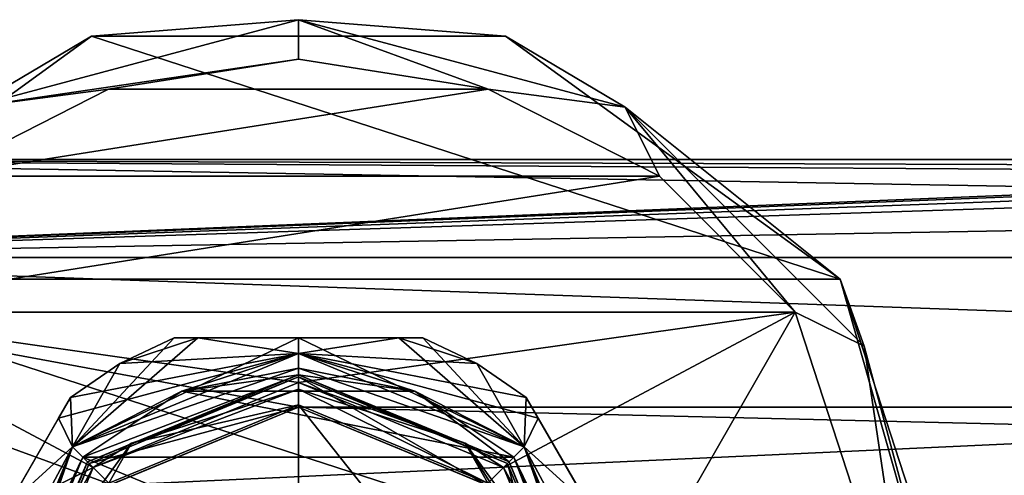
# Model space of a CAD drawing. Header units: millimetres. Extents: x -147 to 294, y -82 to 275.
# Tile 16 of 256: x -89 to -45, y 9 to 29. Entities that reach past the tile are written whole.
import ezdxf

# ---------------------------------------------------------------- set-up
doc = ezdxf.new("R2010")
doc.units = ezdxf.units.MM
doc.header["$LTSCALE"] = 67.506716
for name, color, linetype in [('219', 7, 'CONTINUOUS'), ('222', 7, 'CONTINUOUS'), ('223', 7, 'CONTINUOUS'), ('224', 7, 'CONTINUOUS'), ('225', 7, 'CONTINUOUS'), ('230', 7, 'CONTINUOUS'), ('231', 7, 'CONTINUOUS'), ('232', 7, 'CONTINUOUS'), ('233', 7, 'CONTINUOUS'), ('235', 7, 'CONTINUOUS'), ('236', 7, 'CONTINUOUS'), ('237', 7, 'CONTINUOUS'), ('240', 7, 'CONTINUOUS'), ('242', 7, 'CONTINUOUS'), ('267', 7, 'CONTINUOUS'), ('274', 7, 'CONTINUOUS'), ('377', 7, 'CONTINUOUS'), ('381', 7, 'CONTINUOUS'), ('382', 7, 'CONTINUOUS'), ('433', 7, 'CONTINUOUS'), ('434', 7, 'CONTINUOUS'), ('435', 7, 'CONTINUOUS'), ('438', 7, 'CONTINUOUS'), ('439', 7, 'CONTINUOUS'), ('440', 7, 'CONTINUOUS'), ('5', 7, 'CONTINUOUS'), ('7', 7, 'CONTINUOUS')]:
    doc.layers.add(name, color=color, linetype=linetype)

msp = doc.modelspace()

# ---------------------------------------------------------------- linework, layer by layer
at = {"layer": '219', "color": 7, "linetype": 'CONTINUOUS'}
for points in [[(-76.5, 13.646, -49.5), (-71.277, 12.607, -49.5), (-81.723, 12.607, -49.5), (-76.5, 13.646, -49.5)], [(-81.723, 12.607, -49.5), (-66.849, 9.647, -49.5), (-86.151, 9.647, -49.5), (-81.723, 12.607, -49.5)], [(-71.277, 12.607, -49.5), (-66.849, 9.647, -49.5), (-81.723, 12.607, -49.5), (-71.277, 12.607, -49.5)], [(-62.854, 0, -49.5), (-90.146, 0, -49.5), (-86.151, 9.647, -49.5), (-62.854, 0, -49.5)], [(-66.849, 9.647, -49.5), (-62.854, 0, -49.5), (-86.151, 9.647, -49.5), (-66.849, 9.647, -49.5)]]:
    msp.add_3dface(points, dxfattribs=at)
at = {"layer": '222', "color": 7, "linetype": 'CONTINUOUS'}
for points in [[(-81.723, 12.607, -31.5), (-86.151, 9.647, -31.5), (-76.5, 13.35, -31.5), (-81.723, 12.607, -31.5)], [(-76.5, 13.35, -31.5), (-86.151, 9.647, -31.5), (-85.94, 9.44, -31.5), (-76.5, 13.35, -31.5)], [(-76.5, 13.646, -31.5), (-81.723, 12.607, -31.5), (-76.5, 13.35, -31.5), (-76.5, 13.646, -31.5)], [(-71.277, 12.607, -31.5), (-76.5, 13.646, -31.5), (-76.5, 13.35, -31.5), (-71.277, 12.607, -31.5)], [(-67.06, 9.44, -31.5), (-71.277, 12.607, -31.5), (-76.5, 13.35, -31.5), (-67.06, 9.44, -31.5)], [(-66.849, 9.647, -31.5), (-71.277, 12.607, -31.5), (-67.06, 9.44, -31.5), (-66.849, 9.647, -31.5)], [(-86.151, 9.647, -31.5), (-90.146, 0, -31.5), (-85.94, 9.44, -31.5), (-86.151, 9.647, -31.5)], [(-90.146, 0, -31.5), (-89.85, 0, -31.5), (-85.94, 9.44, -31.5), (-90.146, 0, -31.5)], [(-63.15, 0, -31.5), (-66.849, 9.647, -31.5), (-67.06, 9.44, -31.5), (-63.15, 0, -31.5)], [(-66.849, 9.647, -31.5), (-63.15, 0, -31.5), (-62.854, 0, -31.5), (-66.849, 9.647, -31.5)]]:
    msp.add_3dface(points, dxfattribs=at)
at = {"layer": '223', "color": 7, "linetype": 'CONTINUOUS'}
for points in [[(-70.932, 15, -45.5), (-70.932, 15, -35.5), (-68.5, 13.856, -35.5), (-70.932, 15, -45.5)], [(-68.5, 13.856, -45.5), (-70.932, 15, -45.5), (-68.5, 13.856, -35.5), (-68.5, 13.856, -45.5)], [(-66.294, 12.322, -45.5), (-68.5, 13.856, -45.5), (-66.294, 12.322, -35.5), (-66.294, 12.322, -45.5)], [(-66.294, 12.322, -35.5), (-68.5, 13.856, -45.5), (-68.5, 13.856, -35.5), (-66.294, 12.322, -35.5)]]:
    msp.add_3dface(points, dxfattribs=at)
at = {"layer": '224', "color": 7, "linetype": 'CONTINUOUS'}
for points in [[(-76.5, 13.35, -33.5), (-85.94, 9.44, -33.5), (-76.5, 13.25, -33.57), (-76.5, 13.35, -33.5)], [(-76.5, 13.25, -33.57), (-85.94, 9.44, -33.5), (-85.869, 9.369, -33.57), (-76.5, 13.25, -33.57)], [(-67.06, 9.44, -33.5), (-76.5, 13.35, -33.5), (-67.131, 9.369, -33.57), (-67.06, 9.44, -33.5)], [(-67.131, 9.369, -33.57), (-76.5, 13.35, -33.5), (-76.5, 13.25, -33.57), (-67.131, 9.369, -33.57)], [(-85.94, 9.44, -33.5), (-89.85, 0, -33.5), (-85.869, 9.369, -33.57), (-85.94, 9.44, -33.5)], [(-89.85, 0, -33.5), (-89.75, 0, -33.57), (-85.869, 9.369, -33.57), (-89.85, 0, -33.5)], [(-63.25, 0, -33.57), (-67.06, 9.44, -33.5), (-67.131, 9.369, -33.57), (-63.25, 0, -33.57)], [(-63.25, 0, -33.57), (-63.15, 0, -33.5), (-67.06, 9.44, -33.5), (-63.25, 0, -33.57)]]:
    msp.add_3dface(points, dxfattribs=at)
at = {"layer": '225', "color": 7, "linetype": 'CONTINUOUS'}
for points in [[(-76.5, 13.35, -31.5), (-85.94, 9.44, -31.5), (-76.5, 13.35, -33.5), (-76.5, 13.35, -31.5)], [(-85.94, 9.44, -31.5), (-85.94, 9.44, -33.5), (-76.5, 13.35, -33.5), (-85.94, 9.44, -31.5)], [(-67.06, 9.44, -31.5), (-76.5, 13.35, -31.5), (-67.06, 9.44, -33.5), (-67.06, 9.44, -31.5)], [(-76.5, 13.35, -31.5), (-76.5, 13.35, -33.5), (-67.06, 9.44, -33.5), (-76.5, 13.35, -31.5)], [(-89.85, 0, -31.5), (-89.85, 0, -33.5), (-85.94, 9.44, -33.5), (-89.85, 0, -31.5)], [(-85.94, 9.44, -31.5), (-89.85, 0, -31.5), (-85.94, 9.44, -33.5), (-85.94, 9.44, -31.5)], [(-63.15, 0, -33.5), (-63.15, 0, -31.5), (-67.06, 9.44, -31.5), (-63.15, 0, -33.5)], [(-63.15, 0, -33.5), (-67.06, 9.44, -31.5), (-67.06, 9.44, -33.5), (-63.15, 0, -33.5)]]:
    msp.add_3dface(points, dxfattribs=at)
at = {"layer": '230', "color": 7, "linetype": 'CONTINUOUS'}
for points in [[(-76.5, 14.307, -49.25), (-86.617, 10.117, -49.25), (-76.5, 15, -48.5), (-76.5, 14.307, -49.25)], [(-76.5, 15, -48.5), (-86.617, 10.117, -49.25), (-81.007, 15, -47.306), (-76.5, 15, -48.5)], [(-81.007, 15, -47.306), (-86.617, 10.117, -49.25), (-82.068, 15, -45.5), (-81.007, 15, -47.306)], [(-82.068, 15, -45.5), (-86.617, 10.117, -49.25), (-84.5, 13.856, -45.5), (-82.068, 15, -45.5)], [(-68.5, 13.856, -45.5), (-76.5, 14.307, -49.25), (-71.993, 15, -47.306), (-68.5, 13.856, -45.5)], [(-71.993, 15, -47.306), (-76.5, 14.307, -49.25), (-76.5, 15, -48.5), (-71.993, 15, -47.306)], [(-70.932, 15, -45.5), (-68.5, 13.856, -45.5), (-71.993, 15, -47.306), (-70.932, 15, -45.5)], [(-68.5, 13.856, -45.5), (-66.294, 12.322, -45.5), (-76.5, 14.307, -49.25), (-68.5, 13.856, -45.5)], [(-76.5, 14.307, -49.25), (-66.294, 12.322, -45.5), (-65.763, 11.403, -47.306), (-76.5, 14.307, -49.25)], [(-66.383, 10.117, -49.25), (-76.5, 14.307, -49.25), (-65.763, 11.403, -47.306), (-66.383, 10.117, -49.25)], [(-84.5, 13.856, -45.5), (-86.617, 10.117, -49.25), (-86.706, 12.322, -45.5), (-84.5, 13.856, -45.5)], [(-86.706, 12.322, -45.5), (-86.617, 10.117, -49.25), (-87.237, 11.403, -47.306), (-86.706, 12.322, -45.5)], [(-87.237, 11.403, -47.306), (-86.617, 10.117, -49.25), (-89.49, 7.5, -48.5), (-87.237, 11.403, -47.306)], [(-63.51, 7.5, -48.5), (-66.383, 10.117, -49.25), (-65.763, 11.403, -47.306), (-63.51, 7.5, -48.5)], [(-86.617, 10.117, -49.25), (-90.807, 0, -49.25), (-89.49, 7.5, -48.5), (-86.617, 10.117, -49.25)], [(-60.943, 0, -47.557), (-62.193, 0, -49.25), (-66.383, 10.117, -49.25), (-60.943, 0, -47.557)], [(-60.943, 0, -47.557), (-66.383, 10.117, -49.25), (-63.51, 7.5, -48.5), (-60.943, 0, -47.557)]]:
    msp.add_3dface(points, dxfattribs=at)
at = {"layer": '231', "color": 7, "linetype": 'CONTINUOUS'}
for points in [[(-81.723, 12.607, -49.5), (-86.617, 10.117, -49.25), (-76.5, 14.307, -49.25), (-81.723, 12.607, -49.5)], [(-76.5, 13.646, -49.5), (-81.723, 12.607, -49.5), (-76.5, 14.307, -49.25), (-76.5, 13.646, -49.5)], [(-76.5, 13.646, -49.5), (-76.5, 14.307, -49.25), (-66.383, 10.117, -49.25), (-76.5, 13.646, -49.5)], [(-71.277, 12.607, -49.5), (-76.5, 13.646, -49.5), (-66.383, 10.117, -49.25), (-71.277, 12.607, -49.5)], [(-81.723, 12.607, -49.5), (-86.151, 9.647, -49.5), (-86.617, 10.117, -49.25), (-81.723, 12.607, -49.5)], [(-66.849, 9.647, -49.5), (-71.277, 12.607, -49.5), (-66.383, 10.117, -49.25), (-66.849, 9.647, -49.5)], [(-90.499, 0, -49.435), (-90.807, 0, -49.25), (-86.617, 10.117, -49.25), (-90.499, 0, -49.435)], [(-90.146, 0, -49.5), (-90.499, 0, -49.435), (-86.617, 10.117, -49.25), (-90.146, 0, -49.5)], [(-86.151, 9.647, -49.5), (-90.146, 0, -49.5), (-86.617, 10.117, -49.25), (-86.151, 9.647, -49.5)], [(-62.193, 0, -49.25), (-66.849, 9.647, -49.5), (-66.383, 10.117, -49.25), (-62.193, 0, -49.25)], [(-62.854, 0, -49.5), (-66.849, 9.647, -49.5), (-62.501, 0, -49.435), (-62.854, 0, -49.5)], [(-66.849, 9.647, -49.5), (-62.193, 0, -49.25), (-62.501, 0, -49.435), (-66.849, 9.647, -49.5)]]:
    msp.add_3dface(points, dxfattribs=at)
at = {"layer": '232', "color": 7, "linetype": 'CONTINUOUS'}
for points in [[(-86.617, 10.117, -31.75), (-76.5, 13.646, -31.5), (-76.5, 14.307, -31.75), (-86.617, 10.117, -31.75)], [(-76.5, 13.646, -31.5), (-71.277, 12.607, -31.5), (-76.5, 14.307, -31.75), (-76.5, 13.646, -31.5)], [(-76.5, 14.307, -31.75), (-71.277, 12.607, -31.5), (-66.383, 10.117, -31.75), (-76.5, 14.307, -31.75)], [(-81.723, 12.607, -31.5), (-76.5, 13.646, -31.5), (-86.617, 10.117, -31.75), (-81.723, 12.607, -31.5)], [(-86.151, 9.647, -31.5), (-81.723, 12.607, -31.5), (-86.617, 10.117, -31.75), (-86.151, 9.647, -31.5)], [(-71.277, 12.607, -31.5), (-66.849, 9.647, -31.5), (-66.383, 10.117, -31.75), (-71.277, 12.607, -31.5)], [(-90.807, 0, -31.75), (-86.151, 9.647, -31.5), (-86.617, 10.117, -31.75), (-90.807, 0, -31.75)], [(-66.849, 9.647, -31.5), (-62.854, 0, -31.5), (-66.383, 10.117, -31.75), (-66.849, 9.647, -31.5)], [(-62.854, 0, -31.5), (-62.501, 0, -31.565), (-66.383, 10.117, -31.75), (-62.854, 0, -31.5)], [(-62.501, 0, -31.565), (-62.193, 0, -31.75), (-66.383, 10.117, -31.75), (-62.501, 0, -31.565)], [(-86.151, 9.647, -31.5), (-90.807, 0, -31.75), (-90.499, 0, -31.565), (-86.151, 9.647, -31.5)], [(-90.146, 0, -31.5), (-86.151, 9.647, -31.5), (-90.499, 0, -31.565), (-90.146, 0, -31.5)]]:
    msp.add_3dface(points, dxfattribs=at)
at = {"layer": '233', "color": 7, "linetype": 'CONTINUOUS'}
for points in [[(-84.5, 13.856, -35.5), (-76.5, 14.307, -31.75), (-81.007, 15, -33.694), (-84.5, 13.856, -35.5)], [(-82.068, 15, -35.5), (-84.5, 13.856, -35.5), (-81.007, 15, -33.694), (-82.068, 15, -35.5)], [(-81.007, 15, -33.694), (-76.5, 14.307, -31.75), (-76.5, 15, -32.5), (-81.007, 15, -33.694)], [(-76.5, 14.307, -31.75), (-66.383, 10.117, -31.75), (-76.5, 15, -32.5), (-76.5, 14.307, -31.75)], [(-76.5, 15, -32.5), (-66.383, 10.117, -31.75), (-71.993, 15, -33.694), (-76.5, 15, -32.5)], [(-66.383, 10.117, -31.75), (-70.932, 15, -35.5), (-71.993, 15, -33.694), (-66.383, 10.117, -31.75)], [(-68.5, 13.856, -35.5), (-70.932, 15, -35.5), (-66.383, 10.117, -31.75), (-68.5, 13.856, -35.5)], [(-86.617, 10.117, -31.75), (-76.5, 14.307, -31.75), (-87.237, 11.403, -33.694), (-86.617, 10.117, -31.75)], [(-76.5, 14.307, -31.75), (-86.706, 12.322, -35.5), (-87.237, 11.403, -33.694), (-76.5, 14.307, -31.75)], [(-86.706, 12.322, -35.5), (-76.5, 14.307, -31.75), (-84.5, 13.856, -35.5), (-86.706, 12.322, -35.5)], [(-66.294, 12.322, -35.5), (-68.5, 13.856, -35.5), (-66.383, 10.117, -31.75), (-66.294, 12.322, -35.5)], [(-66.294, 12.322, -35.5), (-66.383, 10.117, -31.75), (-65.763, 11.403, -33.694), (-66.294, 12.322, -35.5)], [(-89.49, 7.5, -32.5), (-86.617, 10.117, -31.75), (-87.237, 11.403, -33.694), (-89.49, 7.5, -32.5)], [(-65.763, 11.403, -33.694), (-66.383, 10.117, -31.75), (-63.51, 7.5, -32.5), (-65.763, 11.403, -33.694)], [(-92.057, 0, -33.443), (-90.807, 0, -31.75), (-86.617, 10.117, -31.75), (-92.057, 0, -33.443)], [(-92.057, 0, -33.443), (-86.617, 10.117, -31.75), (-89.49, 7.5, -32.5), (-92.057, 0, -33.443)], [(-66.383, 10.117, -31.75), (-62.193, 0, -31.75), (-63.51, 7.5, -32.5), (-66.383, 10.117, -31.75)]]:
    msp.add_3dface(points, dxfattribs=at)
at = {"layer": '235', "color": 7, "linetype": 'CONTINUOUS'}
for points in [[(-92.274, 2.678, -45.5), (-86.706, 12.322, -45.5), (-87.237, 11.403, -47.306), (-92.274, 2.678, -45.5)], [(-86.706, 12.322, -45.5), (-92.274, 2.678, -45.5), (-92.274, 2.678, -35.5), (-86.706, 12.322, -45.5)], [(-86.706, 12.322, -35.5), (-86.706, 12.322, -45.5), (-92.274, 2.678, -35.5), (-86.706, 12.322, -35.5)], [(-86.706, 12.322, -35.5), (-92.274, 2.678, -35.5), (-91.744, 3.597, -33.694), (-86.706, 12.322, -35.5)], [(-86.706, 12.322, -35.5), (-91.744, 3.597, -33.694), (-87.237, 11.403, -33.694), (-86.706, 12.322, -35.5)], [(-92.274, 2.678, -45.5), (-87.237, 11.403, -47.306), (-91.744, 3.597, -47.306), (-92.274, 2.678, -45.5)], [(-87.237, 11.403, -47.306), (-89.49, 7.5, -48.5), (-91.744, 3.597, -47.306), (-87.237, 11.403, -47.306)], [(-91.744, 3.597, -33.694), (-89.49, 7.5, -32.5), (-87.237, 11.403, -33.694), (-91.744, 3.597, -33.694)]]:
    msp.add_3dface(points, dxfattribs=at)
at = {"layer": '236', "color": 7, "linetype": 'CONTINUOUS'}
for points in [[(-70.932, 15, -35.5), (-70.932, 15, -45.5), (-82.068, 15, -35.5), (-70.932, 15, -35.5)], [(-70.932, 15, -35.5), (-82.068, 15, -35.5), (-81.007, 15, -33.694), (-70.932, 15, -35.5)], [(-70.932, 15, -45.5), (-71.993, 15, -47.306), (-82.068, 15, -45.5), (-70.932, 15, -45.5)], [(-70.932, 15, -45.5), (-82.068, 15, -45.5), (-82.068, 15, -35.5), (-70.932, 15, -45.5)], [(-71.993, 15, -47.306), (-81.007, 15, -47.306), (-82.068, 15, -45.5), (-71.993, 15, -47.306)], [(-70.932, 15, -35.5), (-81.007, 15, -33.694), (-71.993, 15, -33.694), (-70.932, 15, -35.5)], [(-71.993, 15, -47.306), (-76.5, 15, -48.5), (-81.007, 15, -47.306), (-71.993, 15, -47.306)], [(-81.007, 15, -33.694), (-76.5, 15, -32.5), (-71.993, 15, -33.694), (-81.007, 15, -33.694)]]:
    msp.add_3dface(points, dxfattribs=at)
at = {"layer": '237', "color": 7, "linetype": 'CONTINUOUS'}
for points in [[(-66.294, 12.322, -45.5), (-66.294, 12.322, -35.5), (-60.726, 2.678, -45.5), (-66.294, 12.322, -45.5)], [(-66.294, 12.322, -45.5), (-60.726, 2.678, -45.5), (-61.256, 3.597, -47.306), (-66.294, 12.322, -45.5)], [(-66.294, 12.322, -45.5), (-61.256, 3.597, -47.306), (-65.763, 11.403, -47.306), (-66.294, 12.322, -45.5)], [(-60.726, 2.678, -45.5), (-66.294, 12.322, -35.5), (-60.726, 2.678, -35.5), (-60.726, 2.678, -45.5)], [(-66.294, 12.322, -35.5), (-65.763, 11.403, -33.694), (-60.726, 2.678, -35.5), (-66.294, 12.322, -35.5)], [(-61.256, 3.597, -47.306), (-63.51, 7.5, -48.5), (-65.763, 11.403, -47.306), (-61.256, 3.597, -47.306)], [(-65.763, 11.403, -33.694), (-63.51, 7.5, -32.5), (-61.256, 3.597, -33.694), (-65.763, 11.403, -33.694)], [(-65.763, 11.403, -33.694), (-61.256, 3.597, -33.694), (-60.726, 2.678, -35.5), (-65.763, 11.403, -33.694)]]:
    msp.add_3dface(points, dxfattribs=at)
at = {"layer": '240', "color": 7, "linetype": 'CONTINUOUS'}
for points in [[(-76.5, 13.25, -33.57), (-85.869, 9.369, -33.57), (-76.5, 13.25, -28.109), (-76.5, 13.25, -33.57)], [(-76.5, 13.25, -28.109), (-85.869, 9.369, -33.57), (-85.869, 9.369, -28.109), (-76.5, 13.25, -28.109)], [(-67.131, 9.369, -33.57), (-76.5, 13.25, -33.57), (-67.131, 9.369, -28.109), (-67.131, 9.369, -33.57)], [(-67.131, 9.369, -28.109), (-76.5, 13.25, -33.57), (-76.5, 13.25, -28.109), (-67.131, 9.369, -28.109)], [(-85.869, 9.369, -33.57), (-89.75, 0, -33.57), (-85.869, 9.369, -28.109), (-85.869, 9.369, -33.57)], [(-85.869, 9.369, -28.109), (-89.75, 0, -33.57), (-89.75, 0, -28.109), (-85.869, 9.369, -28.109)], [(-63.25, 0, -33.57), (-67.131, 9.369, -33.57), (-63.25, 0, -28.109), (-63.25, 0, -33.57)], [(-63.25, 0, -28.109), (-67.131, 9.369, -33.57), (-67.131, 9.369, -28.109), (-63.25, 0, -28.109)]]:
    msp.add_3dface(points, dxfattribs=at)
at = {"layer": '242', "color": 7, "linetype": 'CONTINUOUS'}
for points in [[(-76.5, 13.25, -28.109), (-85.869, 9.369, -28.109), (-76.5, 11.9, -26.5), (-76.5, 13.25, -28.109)], [(-67.131, 9.369, -28.109), (-76.5, 13.25, -28.109), (-68.085, 8.415, -26.5), (-67.131, 9.369, -28.109)], [(-68.085, 8.415, -26.5), (-76.5, 13.25, -28.109), (-76.5, 11.9, -26.5), (-68.085, 8.415, -26.5)], [(-76.5, 11.9, -26.5), (-85.869, 9.369, -28.109), (-84.915, 8.415, -26.5), (-76.5, 11.9, -26.5)], [(-85.869, 9.369, -28.109), (-89.75, 0, -28.109), (-84.915, 8.415, -26.5), (-85.869, 9.369, -28.109)], [(-64.6, 0, -26.5), (-67.131, 9.369, -28.109), (-68.085, 8.415, -26.5), (-64.6, 0, -26.5)], [(-63.25, 0, -28.109), (-67.131, 9.369, -28.109), (-64.6, 0, -26.5), (-63.25, 0, -28.109)]]:
    msp.add_3dface(points, dxfattribs=at)
at = {"layer": '267', "color": 7, "linetype": 'CONTINUOUS'}
for points in [[(-82.068, 15, -45.5), (-84.5, 13.856, -45.5), (-82.068, 15, -35.5), (-82.068, 15, -45.5)], [(-84.5, 13.856, -45.5), (-84.5, 13.856, -35.5), (-82.068, 15, -35.5), (-84.5, 13.856, -45.5)], [(-84.5, 13.856, -45.5), (-86.706, 12.322, -45.5), (-84.5, 13.856, -35.5), (-84.5, 13.856, -45.5)], [(-86.706, 12.322, -45.5), (-86.706, 12.322, -35.5), (-84.5, 13.856, -35.5), (-86.706, 12.322, -45.5)]]:
    msp.add_3dface(points, dxfattribs=at)
at = {"layer": '274', "color": 7, "linetype": 'CONTINUOUS'}
for points in [[(-84.896, 8.433, -21.398), (-76.5, 11.9, -19.682), (-84.915, 8.415, -26.5), (-84.896, 8.433, -21.398)], [(-76.5, 11.9, -19.682), (-76.5, 11.9, -26.5), (-84.915, 8.415, -26.5), (-76.5, 11.9, -19.682)], [(-76.5, 11.9, -19.682), (-68.104, 8.433, -21.398), (-76.5, 11.9, -26.5), (-76.5, 11.9, -19.682)], [(-68.104, 8.433, -21.398), (-68.085, 8.415, -26.5), (-76.5, 11.9, -26.5), (-68.104, 8.433, -21.398)]]:
    msp.add_3dface(points, dxfattribs=at)
at = {"layer": '377', "color": 7, "linetype": 'CONTINUOUS'}
for points in [[(-76.5, 7.5, -50.1), (-76.5, 12, -50.1), (-84.983, 8.488, -50.1), (-76.5, 7.5, -50.1)], [(-76.5, 7.5, -50.1), (-71.197, 5.303, -50.1), (-76.5, 12, -50.1), (-76.5, 7.5, -50.1)], [(-76.5, 12, -50.1), (-71.197, 5.303, -50.1), (-68.017, 8.488, -50.1), (-76.5, 12, -50.1)]]:
    msp.add_3dface(points, dxfattribs=at)
at = {"layer": '381', "color": 7, "linetype": 'CONTINUOUS'}
for points in [[(-76.5, 13, -51.1), (-85.692, 9.192, -51.1), (-76.5, 12.707, -50.393), (-76.5, 13, -51.1)], [(-76.5, 12.707, -50.393), (-85.692, 9.192, -51.1), (-83.969, 10.28, -50.393), (-76.5, 12.707, -50.393)], [(-76.5, 12, -50.1), (-76.5, 12.707, -50.393), (-83.969, 10.28, -50.393), (-76.5, 12, -50.1)], [(-84.983, 8.488, -50.1), (-76.5, 12, -50.1), (-83.969, 10.28, -50.393), (-84.983, 8.488, -50.1)], [(-84.983, 8.488, -50.1), (-83.969, 10.28, -50.393), (-88.585, 3.927, -50.393), (-84.983, 8.488, -50.1)], [(-83.969, 10.28, -50.393), (-85.692, 9.192, -51.1), (-88.585, 3.927, -50.393), (-83.969, 10.28, -50.393)], [(-85.692, 9.192, -51.1), (-89.5, 0, -51.1), (-88.585, 3.927, -50.393), (-85.692, 9.192, -51.1)]]:
    msp.add_3dface(points, dxfattribs=at)
at = {"layer": '382', "color": 7, "linetype": 'CONTINUOUS'}
for points in [[(-76.5, 13, -51.1), (-76.5, 12.707, -50.393), (-69.031, 10.28, -50.393), (-76.5, 13, -51.1)], [(-67.308, 9.192, -51.1), (-76.5, 13, -51.1), (-69.031, 10.28, -50.393), (-67.308, 9.192, -51.1)], [(-76.5, 12, -50.1), (-68.017, 8.488, -50.1), (-76.5, 12.707, -50.393), (-76.5, 12, -50.1)], [(-76.5, 12.707, -50.393), (-68.017, 8.488, -50.1), (-69.031, 10.28, -50.393), (-76.5, 12.707, -50.393)], [(-68.017, 8.488, -50.1), (-65.414, 4.594, -50.1), (-69.031, 10.28, -50.393), (-68.017, 8.488, -50.1)], [(-65.414, 4.594, -50.1), (-64.415, 3.927, -50.393), (-69.031, 10.28, -50.393), (-65.414, 4.594, -50.1)], [(-64.415, 3.927, -50.393), (-67.308, 9.192, -51.1), (-69.031, 10.28, -50.393), (-64.415, 3.927, -50.393)], [(-63.5, 0, -51.1), (-67.308, 9.192, -51.1), (-64.415, 3.927, -50.393), (-63.5, 0, -51.1)]]:
    msp.add_3dface(points, dxfattribs=at)
at = {"layer": '433', "color": 7, "linetype": 'CONTINUOUS'}
for points in [[(-76.5, 27.5, -70.1), (-85, 26.153, -70.1), (-68, 26.153, -70.1), (-76.5, 27.5, -70.1)], [(-85, 26.153, -70.1), (-92.668, 22.245, -70.1), (-68, 26.153, -70.1), (-85, 26.153, -70.1)], [(-68, 26.153, -70.1), (-92.668, 22.245, -70.1), (-60.332, 22.245, -70.1), (-68, 26.153, -70.1)], [(-92.668, 22.245, -70.1), (-98.753, 16.158, -70.1), (-60.332, 22.245, -70.1), (-92.668, 22.245, -70.1)], [(-60.332, 22.245, -70.1), (-98.753, 16.158, -70.1), (-54.247, 16.158, -70.1), (-60.332, 22.245, -70.1)], [(-98.753, 16.158, -70.1), (-104, 0, -70.1), (-85.692, 9.192, -70.1), (-98.753, 16.158, -70.1)], [(-54.247, 16.158, -70.1), (-98.753, 16.158, -70.1), (-76.5, 13, -70.1), (-54.247, 16.158, -70.1)], [(-76.5, 13, -70.1), (-98.753, 16.158, -70.1), (-85.692, 9.192, -70.1), (-76.5, 13, -70.1)], [(-67.308, 9.192, -70.1), (-54.247, 16.158, -70.1), (-76.5, 13, -70.1), (-67.308, 9.192, -70.1)], [(-63.5, 0, -70.1), (-54.247, 16.158, -70.1), (-67.308, 9.192, -70.1), (-63.5, 0, -70.1)], [(-49, 0, -70.1), (-54.247, 16.158, -70.1), (-63.5, 0, -70.1), (-49, 0, -70.1)], [(-85.692, 9.192, -70.1), (-104, 0, -70.1), (-89.5, 0, -70.1), (-85.692, 9.192, -70.1)]]:
    msp.add_3dface(points, dxfattribs=at)
at = {"layer": '434', "color": 7, "linetype": 'CONTINUOUS'}
for points in [[(-85.77, 28.532, -81.1), (-52.229, 17.634, -81.1), (-100.771, 17.634, -81.1), (-85.77, 28.532, -81.1)], [(-67.23, 28.532, -81.1), (-52.229, 17.634, -81.1), (-85.77, 28.532, -81.1), (-67.23, 28.532, -81.1)], [(-46.5, 0, -81.1), (-106.5, 0, -81.1), (-100.771, 17.634, -81.1), (-46.5, 0, -81.1)], [(-52.229, 17.634, -81.1), (-46.5, 0, -81.1), (-100.771, 17.634, -81.1), (-52.229, 17.634, -81.1)]]:
    msp.add_3dface(points, dxfattribs=at)
at = {"layer": '435', "color": 7, "linetype": 'CONTINUOUS'}
for points in [[(-85.77, 28.532, -81.1), (-100.771, 17.634, -81.1), (-85.771, 28.532, -72.6), (-85.77, 28.532, -81.1)], [(-85.771, 28.532, -72.6), (-100.771, 17.634, -81.1), (-100.771, 17.634, -72.6), (-85.771, 28.532, -72.6)], [(-67.229, 28.532, -72.6), (-85.77, 28.532, -81.1), (-85.771, 28.532, -72.6), (-67.229, 28.532, -72.6)], [(-67.23, 28.532, -81.1), (-85.77, 28.532, -81.1), (-67.229, 28.532, -72.6), (-67.23, 28.532, -81.1)], [(-52.229, 17.634, -81.1), (-67.23, 28.532, -81.1), (-52.229, 17.634, -72.6), (-52.229, 17.634, -81.1)], [(-52.229, 17.634, -72.6), (-67.23, 28.532, -81.1), (-67.229, 28.532, -72.6), (-52.229, 17.634, -72.6)], [(-46.5, 0, -81.1), (-52.229, 17.634, -81.1), (-46.5, 0, -72.6), (-46.5, 0, -81.1)], [(-46.5, 0, -72.6), (-52.229, 17.634, -81.1), (-52.229, 17.634, -72.6), (-46.5, 0, -72.6)]]:
    msp.add_3dface(points, dxfattribs=at)
at = {"layer": '438', "color": 7, "linetype": 'CONTINUOUS'}
for points in [[(-91.134, 25.347, -70.832), (-76.5, 27.5, -70.1), (-76.5, 29.268, -70.832), (-91.134, 25.347, -70.832)], [(-85.771, 28.532, -72.6), (-91.134, 25.347, -70.832), (-76.5, 29.268, -70.832), (-85.771, 28.532, -72.6)], [(-67.229, 28.532, -72.6), (-85.771, 28.532, -72.6), (-76.5, 29.268, -70.832), (-67.229, 28.532, -72.6)], [(-76.5, 27.5, -70.1), (-68, 26.153, -70.1), (-76.5, 29.268, -70.832), (-76.5, 27.5, -70.1)], [(-76.5, 29.268, -70.832), (-68, 26.153, -70.1), (-61.866, 25.347, -70.832), (-76.5, 29.268, -70.832)], [(-67.229, 28.532, -72.6), (-76.5, 29.268, -70.832), (-61.866, 25.347, -70.832), (-67.229, 28.532, -72.6)], [(-85.771, 28.532, -72.6), (-100.771, 17.634, -72.6), (-91.134, 25.347, -70.832), (-85.771, 28.532, -72.6)], [(-52.229, 17.634, -72.6), (-67.229, 28.532, -72.6), (-61.866, 25.347, -70.832), (-52.229, 17.634, -72.6)], [(-85, 26.153, -70.1), (-76.5, 27.5, -70.1), (-91.134, 25.347, -70.832), (-85, 26.153, -70.1)], [(-92.668, 22.245, -70.1), (-85, 26.153, -70.1), (-91.134, 25.347, -70.832), (-92.668, 22.245, -70.1)], [(-68, 26.153, -70.1), (-60.332, 22.245, -70.1), (-61.866, 25.347, -70.832), (-68, 26.153, -70.1)], [(-60.332, 22.245, -70.1), (-54.247, 16.158, -70.1), (-61.866, 25.347, -70.832), (-60.332, 22.245, -70.1)], [(-61.866, 25.347, -70.832), (-54.247, 16.158, -70.1), (-51.153, 14.634, -70.832), (-61.866, 25.347, -70.832)], [(-52.229, 17.634, -72.6), (-61.866, 25.347, -70.832), (-51.153, 14.634, -70.832), (-52.229, 17.634, -72.6)], [(-46.5, 0, -72.6), (-52.229, 17.634, -72.6), (-47.232, 0, -70.832), (-46.5, 0, -72.6)], [(-47.232, 0, -70.832), (-52.229, 17.634, -72.6), (-51.153, 14.634, -70.832), (-47.232, 0, -70.832)], [(-54.247, 16.158, -70.1), (-49, 0, -70.1), (-51.153, 14.634, -70.832), (-54.247, 16.158, -70.1)], [(-49, 0, -70.1), (-47.232, 0, -70.832), (-51.153, 14.634, -70.832), (-49, 0, -70.1)]]:
    msp.add_3dface(points, dxfattribs=at)
at = {"layer": '439', "color": 7, "linetype": 'CONTINUOUS'}
for points in [[(-76.5, 13, -51.1), (-67.308, 9.192, -51.1), (-76.5, 13, -70.1), (-76.5, 13, -51.1)], [(-67.308, 9.192, -51.1), (-67.308, 9.192, -70.1), (-76.5, 13, -70.1), (-67.308, 9.192, -51.1)], [(-67.308, 9.192, -51.1), (-63.5, 0, -51.1), (-67.308, 9.192, -70.1), (-67.308, 9.192, -51.1)], [(-63.5, 0, -51.1), (-63.5, 0, -70.1), (-67.308, 9.192, -70.1), (-63.5, 0, -51.1)]]:
    msp.add_3dface(points, dxfattribs=at)
at = {"layer": '440', "color": 7, "linetype": 'CONTINUOUS'}
for points in [[(-85.692, 9.192, -51.1), (-76.5, 13, -51.1), (-85.692, 9.192, -70.1), (-85.692, 9.192, -51.1)], [(-76.5, 13, -51.1), (-76.5, 13, -70.1), (-85.692, 9.192, -70.1), (-76.5, 13, -51.1)], [(-89.5, 0, -51.1), (-85.692, 9.192, -51.1), (-89.5, 0, -70.1), (-89.5, 0, -51.1)], [(-85.692, 9.192, -51.1), (-85.692, 9.192, -70.1), (-89.5, 0, -70.1), (-85.692, 9.192, -51.1)]]:
    msp.add_3dface(points, dxfattribs=at)
at = {"layer": '5', "color": 7, "linetype": 'CONTINUOUS'}
for points in [[(-112.7, 23), (-112.7, 18.607, 13.519), (-5.7, 23), (-112.7, 23)], [(-5.7, 23), (-112.7, 18.607, 13.519), (-5.272, 22.898, 2.168), (-5.7, 23)], [(0.002, 22.283, 5.7), (-112.7, 18.607, 13.519), (136.7, 23), (0.002, 22.283, 5.7)], [(136.7, 23), (-112.7, 18.607, 13.519), (136.7, 18.607, 13.519), (136.7, 23)], [(-5.272, 22.898, 2.168), (-112.7, 18.607, 13.519), (-4.028, 22.644, 4.033), (-5.272, 22.898, 2.168)], [(-4.028, 22.644, 4.033), (-112.7, 18.607, 13.519), (0.002, 22.283, 5.7), (-4.028, 22.644, 4.033)], [(-112.7, 18.607, 13.519), (-112.7, 7.107, 21.874), (136.7, 18.607, 13.519), (-112.7, 18.607, 13.519)], [(136.7, 18.607, 13.519), (-112.7, 7.107, 21.874), (136.7, 7.107, 21.874), (136.7, 18.607, 13.519)]]:
    msp.add_3dface(points, dxfattribs=at)
at = {"layer": '7', "color": 7, "linetype": 'CONTINUOUS'}
for points in [[(-112.7, 23), (-5.7, 23), (-4.03, 22.644, -4.031), (-112.7, 23)], [(-112.7, 18.607, -13.519), (-112.7, 23), (136.7, 18.607, -13.519), (-112.7, 18.607, -13.519)], [(136.7, 18.607, -13.519), (-112.7, 23), (-0.002, 22.283, -5.7), (136.7, 18.607, -13.519)], [(-0.002, 22.283, -5.7), (-112.7, 23), (-4.03, 22.644, -4.031), (-0.002, 22.283, -5.7)], [(-112.7, 7.107, -21.874), (-112.7, 18.607, -13.519), (-84.896, 8.433, -21.398), (-112.7, 7.107, -21.874)], [(-112.7, 18.607, -13.519), (136.7, 18.607, -13.519), (76.5, 11.9, -19.682), (-112.7, 18.607, -13.519)], [(-84.896, 8.433, -21.398), (-112.7, 18.607, -13.519), (-76.5, 11.9, -19.682), (-84.896, 8.433, -21.398)], [(-76.5, 11.9, -19.682), (-112.7, 18.607, -13.519), (76.5, 11.9, -19.682), (-76.5, 11.9, -19.682)], [(-68.104, 8.433, -21.398), (-76.5, 11.9, -19.682), (68.104, 8.433, -21.398), (-68.104, 8.433, -21.398)], [(68.104, 8.433, -21.398), (-76.5, 11.9, -19.682), (76.5, 11.9, -19.682), (68.104, 8.433, -21.398)]]:
    msp.add_3dface(points, dxfattribs=at)

doc.saveas('drawing.dxf')
